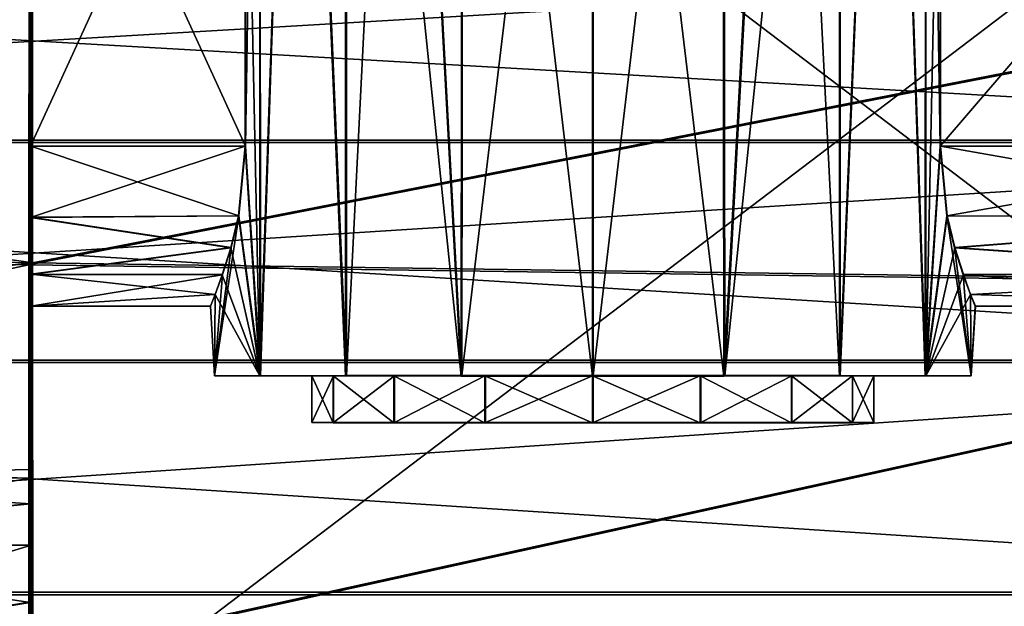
# Model space of a CAD drawing. Header units: millimetres. Extents: x -144 to 364, y -408 to 1133.
# Tile 161 of 256: x 124 to 134, y 5 to 11. Entities that reach past the tile are written whole.
import ezdxf

# ---------------------------------------------------------------- set-up
doc = ezdxf.new("R2010")
doc.units = ezdxf.units.MM
doc.header["$LTSCALE"] = 41.718519
for name, color, linetype in [('819', 7, 'CONTINUOUS'), ('821', 7, 'CONTINUOUS'), ('822', 7, 'CONTINUOUS'), ('823', 7, 'CONTINUOUS'), ('826', 7, 'CONTINUOUS'), ('869', 7, 'CONTINUOUS'), ('870', 7, 'CONTINUOUS'), ('872', 7, 'CONTINUOUS'), ('873', 7, 'CONTINUOUS'), ('874', 7, 'CONTINUOUS'), ('875', 7, 'CONTINUOUS'), ('876', 7, 'CONTINUOUS'), ('877', 7, 'CONTINUOUS'), ('878', 7, 'CONTINUOUS'), ('879', 7, 'CONTINUOUS'), ('880', 7, 'CONTINUOUS'), ('981', 7, 'CONTINUOUS'), ('982', 7, 'CONTINUOUS'), ('984', 7, 'CONTINUOUS')]:
    doc.layers.add(name, color=color, linetype=linetype)

msp = doc.modelspace()

# ---------------------------------------------------------------- linework, layer by layer
at = {"layer": '819', "color": 7, "linetype": 'CONTINUOUS', "true_color": 0xaaaaaa}
for points in [[(123.608, 12.341, -13.102), (123.605, 8.684, -15.766), (141.608, 12.201, -13.256), (123.608, 12.341, -13.102)], [(123.642, 12.36, 13.087), (141.642, 12.22, 13.194), (123.645, 8.705, 15.756), (123.642, 12.36, 13.087)], [(141.608, 12.201, -13.256), (123.605, 8.684, -15.766), (141.605, 8.431, -15.925), (141.608, 12.201, -13.256)], [(141.642, 12.22, 13.194), (141.645, 8.453, 15.869), (123.645, 8.705, 15.756), (141.642, 12.22, 13.194)], [(123.605, 8.684, -15.766), (123.603, 4.477, -17.434), (141.605, 8.431, -15.925), (123.605, 8.684, -15.766)], [(123.645, 8.705, 15.756), (141.645, 8.453, 15.869), (123.647, 4.501, 17.429), (123.645, 8.705, 15.756)], [(141.605, 8.431, -15.925), (123.603, 4.477, -17.434), (141.603, 4.105, -17.548), (141.605, 8.431, -15.925)], [(141.645, 8.453, 15.869), (141.647, 4.13, 17.498), (123.647, 4.501, 17.429), (141.645, 8.453, 15.869)]]:
    msp.add_3dface(points, dxfattribs=at)
at = {"layer": '821', "color": 7, "linetype": 'CONTINUOUS', "true_color": 0xaaaaaa}
for points in [[(104.605, 8.989, -15.57), (123.608, 12.341, -13.102), (104.609, 12.719, -12.712), (104.605, 8.989, -15.57)], [(108.143, 10.968, 14.293), (108.141, 12.737, 12.739), (123.642, 12.36, 13.087), (108.143, 10.968, 14.293)], [(123.605, 8.684, -15.766), (123.608, 12.341, -13.102), (104.605, 8.989, -15.57), (123.605, 8.684, -15.766)], [(108.143, 10.968, 14.293), (123.642, 12.36, 13.087), (123.645, 8.705, 15.756), (108.143, 10.968, 14.293)], [(108.145, 9.011, 15.603), (108.143, 10.968, 14.293), (123.645, 8.705, 15.756), (108.145, 9.011, 15.603)], [(104.603, 4.647, -17.365), (123.605, 8.684, -15.766), (104.605, 8.989, -15.57), (104.603, 4.647, -17.365)], [(108.146, 6.9, 16.645), (108.145, 9.011, 15.603), (123.645, 8.705, 15.756), (108.146, 6.9, 16.645)], [(123.603, 4.477, -17.434), (123.605, 8.684, -15.766), (104.603, 4.647, -17.365), (123.603, 4.477, -17.434)], [(108.146, 6.9, 16.645), (123.645, 8.705, 15.756), (123.647, 4.501, 17.429), (108.146, 6.9, 16.645)], [(108.147, 4.671, 17.404), (108.146, 6.9, 16.645), (123.647, 4.501, 17.429), (108.147, 4.671, 17.404)]]:
    msp.add_3dface(points, dxfattribs=at)
at = {"layer": '822', "color": 7, "linetype": 'CONTINUOUS', "true_color": 0xaaaaaa}
for points in [[(104.603, 9.988, -17.303), (104.605, 12.164, -15.851), (142.627, 9.988, -17.351), (104.603, 9.988, -17.303)], [(142.627, 9.988, -17.351), (104.605, 12.164, -15.851), (142.629, 12.164, -15.899), (142.627, 9.988, -17.351)], [(105.645, 12.186, 15.882), (105.647, 10.012, 17.337), (142.669, 12.186, 15.835), (105.645, 12.186, 15.882)], [(142.669, 12.186, 15.835), (105.647, 10.012, 17.337), (142.671, 10.012, 17.29), (142.669, 12.186, 15.835)], [(104.602, 7.641, -18.458), (104.603, 9.988, -17.303), (142.626, 7.641, -18.506), (104.602, 7.641, -18.458)], [(142.626, 7.641, -18.506), (104.603, 9.988, -17.303), (142.627, 9.988, -17.351), (142.626, 7.641, -18.506)], [(105.647, 10.012, 17.337), (105.648, 7.666, 18.496), (142.671, 10.012, 17.29), (105.647, 10.012, 17.337)], [(142.671, 10.012, 17.29), (105.648, 7.666, 18.496), (142.673, 7.666, 18.449), (142.671, 10.012, 17.29)], [(104.601, 5.163, -19.297), (104.602, 7.641, -18.458), (142.625, 5.163, -19.346), (104.601, 5.163, -19.297)], [(142.625, 5.163, -19.346), (104.602, 7.641, -18.458), (142.626, 7.641, -18.506), (142.625, 5.163, -19.346)], [(105.648, 7.666, 18.496), (105.65, 5.19, 19.338), (142.673, 7.666, 18.449), (105.648, 7.666, 18.496)], [(142.673, 7.666, 18.449), (105.65, 5.19, 19.338), (142.674, 5.19, 19.291), (142.673, 7.666, 18.449)], [(104.6, 2.597, -19.806), (104.601, 5.163, -19.297), (142.624, 2.597, -19.854), (104.6, 2.597, -19.806)], [(142.624, 2.597, -19.854), (104.601, 5.163, -19.297), (142.625, 5.163, -19.346), (142.624, 2.597, -19.854)], [(105.65, 5.19, 19.338), (105.65, 2.624, 19.851), (142.674, 5.19, 19.291), (105.65, 5.19, 19.338)], [(142.674, 5.19, 19.291), (105.65, 2.624, 19.851), (142.674, 2.624, 19.804), (142.674, 5.19, 19.291)]]:
    msp.add_3dface(points, dxfattribs=at)
at = {"layer": '823', "color": 7, "linetype": 'CONTINUOUS', "true_color": 0xaaaaaa}
for points in [[(123.618, 17.135, -5.511), (123.618, 3.46, -5.502), (123.623, 15.708, -1.587), (123.618, 17.135, -5.511)], [(123.628, 6.137, 2.141), (123.632, 17.143, 5.489), (123.626, 6.409, 1.084), (123.628, 6.137, 2.141)], [(123.626, 6.409, 1.084), (123.632, 17.143, 5.489), (123.627, 9.192, 1.571), (123.626, 6.409, 1.084)], [(123.627, 9.192, 1.571), (123.632, 17.143, 5.489), (123.627, 9.951, 1.744), (123.627, 9.192, 1.571)], [(123.627, 9.951, 1.744), (123.632, 17.143, 5.489), (123.627, 14.951, 1.74), (123.627, 9.951, 1.744)], [(123.629, 5.693, 3.138), (123.632, 17.143, 5.489), (123.628, 6.137, 2.141), (123.629, 5.693, 3.138)], [(123.63, 5.088, 4.046), (123.632, 17.143, 5.489), (123.629, 5.693, 3.138), (123.63, 5.088, 4.046)], [(123.631, 4.339, 4.84), (123.632, 17.143, 5.489), (123.63, 5.088, 4.046), (123.631, 4.339, 4.84)], [(123.632, 3.468, 5.498), (123.632, 17.143, 5.489), (123.631, 4.339, 4.84), (123.632, 3.468, 5.498)], [(123.623, 15.708, -1.587), (123.618, 3.46, -5.502), (123.623, 14.949, -1.76), (123.623, 15.708, -1.587)], [(123.618, 3.46, -5.502), (123.623, 9.949, -1.756), (123.623, 14.949, -1.76), (123.618, 3.46, -5.502)], [(123.623, 9.949, -1.756), (123.618, 3.46, -5.502), (123.623, 9.19, -1.582), (123.623, 9.949, -1.756)], [(123.618, 3.46, -5.502), (123.619, 4.332, -4.845), (123.623, 9.19, -1.582), (123.618, 3.46, -5.502)], [(123.623, 9.19, -1.582), (123.619, 4.332, -4.845), (123.624, 8.581, -1.096), (123.623, 9.19, -1.582)], [(123.625, 6.5, -0.004), (123.626, 6.409, 1.084), (123.627, 9.192, 1.571), (123.625, 6.5, -0.004)], [(123.626, 8.583, 1.086), (123.625, 6.5, -0.004), (123.627, 9.192, 1.571), (123.626, 8.583, 1.086)], [(123.619, 4.332, -4.845), (123.62, 5.082, -4.052), (123.624, 8.581, -1.096), (123.619, 4.332, -4.845)], [(123.624, 8.581, -1.096), (123.62, 5.082, -4.052), (123.625, 8.244, -0.395), (123.624, 8.581, -1.096)], [(123.626, 8.244, 0.385), (123.625, 6.5, -0.004), (123.626, 8.583, 1.086), (123.626, 8.244, 0.385)], [(123.62, 5.082, -4.052), (123.621, 5.688, -3.144), (123.626, 8.244, 0.385), (123.62, 5.082, -4.052)], [(123.625, 8.244, -0.395), (123.62, 5.082, -4.052), (123.626, 8.244, 0.385), (123.625, 8.244, -0.395)], [(123.621, 5.688, -3.144), (123.622, 6.135, -2.148), (123.626, 8.244, 0.385), (123.621, 5.688, -3.144)], [(123.622, 6.135, -2.148), (123.624, 6.408, -1.091), (123.626, 8.244, 0.385), (123.622, 6.135, -2.148)], [(123.624, 6.408, -1.091), (123.625, 6.5, -0.004), (123.626, 8.244, 0.385), (123.624, 6.408, -1.091)]]:
    msp.add_3dface(points, dxfattribs=at)
at = {"layer": '826', "color": 7, "linetype": 'CONTINUOUS', "true_color": 0xaaaaaa}
for points in [[(123.625, 6.5, -0.004), (123.624, 6.408, -1.091), (119.424, 6.411, -1.068), (123.625, 6.5, -0.004)], [(123.625, 6.5, -0.004), (119.424, 6.411, -1.068), (119.426, 6.412, 1.071), (123.625, 6.5, -0.004)], [(123.626, 6.409, 1.084), (123.625, 6.5, -0.004), (119.426, 6.412, 1.071), (123.626, 6.409, 1.084)], [(123.626, 6.409, 1.084), (119.426, 6.412, 1.071), (119.429, 5.72, 3.094), (123.626, 6.409, 1.084)], [(123.622, 6.135, -2.148), (119.421, 5.715, -3.09), (119.424, 6.411, -1.068), (123.622, 6.135, -2.148)], [(123.624, 6.408, -1.091), (123.622, 6.135, -2.148), (119.424, 6.411, -1.068), (123.624, 6.408, -1.091)], [(123.628, 6.137, 2.141), (123.626, 6.409, 1.084), (119.429, 5.72, 3.094), (123.628, 6.137, 2.141)], [(123.622, 6.135, -2.148), (123.621, 5.688, -3.144), (119.421, 5.715, -3.09), (123.622, 6.135, -2.148)], [(123.629, 5.693, 3.138), (123.628, 6.137, 2.141), (119.429, 5.72, 3.094), (123.629, 5.693, 3.138)], [(123.62, 5.082, -4.052), (119.419, 4.401, -4.777), (119.421, 5.715, -3.09), (123.62, 5.082, -4.052)], [(123.621, 5.688, -3.144), (123.62, 5.082, -4.052), (119.421, 5.715, -3.09), (123.621, 5.688, -3.144)], [(123.629, 5.693, 3.138), (119.429, 5.72, 3.094), (119.431, 4.408, 4.783), (123.629, 5.693, 3.138)], [(123.63, 5.088, 4.046), (123.629, 5.693, 3.138), (119.431, 4.408, 4.783), (123.63, 5.088, 4.046)], [(123.62, 5.082, -4.052), (123.619, 4.332, -4.845), (119.419, 4.401, -4.777), (123.62, 5.082, -4.052)], [(123.631, 4.339, 4.84), (123.63, 5.088, 4.046), (119.431, 4.408, 4.783), (123.631, 4.339, 4.84)]]:
    msp.add_3dface(points, dxfattribs=at)
at = {"layer": '869', "color": 7, "linetype": 'CONTINUOUS', "true_color": 0xaaaaaa}
for points in [[(137.623, 9.949, -1.774), (133.331, 9.949, -1.769), (133.404, 9.206, -1.603), (137.623, 9.949, -1.774)], [(137.627, 9.951, 1.726), (137.627, 9.192, 1.553), (133.335, 9.951, 1.731), (137.627, 9.951, 1.726)], [(133.335, 9.951, 1.731), (137.627, 9.192, 1.553), (133.408, 9.208, 1.566), (133.335, 9.951, 1.731)], [(137.623, 9.19, -1.6), (137.623, 9.949, -1.774), (133.404, 9.206, -1.603), (137.623, 9.19, -1.6)], [(133.486, 8.865, -1.392), (137.623, 9.19, -1.6), (133.404, 9.206, -1.603), (133.486, 8.865, -1.392)], [(133.408, 9.208, 1.566), (137.627, 9.192, 1.553), (133.49, 8.867, 1.356), (133.408, 9.208, 1.566)], [(137.624, 8.581, -1.114), (137.623, 9.19, -1.6), (133.486, 8.865, -1.392), (137.624, 8.581, -1.114)], [(137.627, 9.192, 1.553), (137.626, 8.583, 1.068), (133.49, 8.867, 1.356), (137.627, 9.192, 1.553)], [(133.577, 8.578, -1.105), (137.624, 8.581, -1.114), (133.486, 8.865, -1.392), (133.577, 8.578, -1.105)], [(133.49, 8.867, 1.356), (137.626, 8.583, 1.068), (133.58, 8.579, 1.069), (133.49, 8.867, 1.356)], [(133.655, 8.367, -0.765), (137.624, 8.581, -1.114), (133.577, 8.578, -1.105), (133.655, 8.367, -0.765)], [(137.626, 8.583, 1.068), (137.626, 8.244, 0.366), (133.58, 8.579, 1.069), (137.626, 8.583, 1.068)], [(133.58, 8.579, 1.069), (137.626, 8.244, 0.366), (133.657, 8.368, 0.729), (133.58, 8.579, 1.069)], [(137.625, 8.244, -0.412), (137.624, 8.581, -1.114), (133.655, 8.367, -0.765), (137.625, 8.244, -0.412)], [(133.707, 8.241, -0.397), (137.625, 8.244, -0.412), (133.655, 8.367, -0.765), (133.707, 8.241, -0.397)], [(133.657, 8.368, 0.729), (137.626, 8.244, 0.366), (133.708, 8.242, 0.361), (133.657, 8.368, 0.729)], [(133.708, 8.242, 0.361), (137.625, 8.244, -0.412), (133.707, 8.241, -0.397), (133.708, 8.242, 0.361)], [(137.626, 8.244, 0.366), (137.625, 8.244, -0.412), (133.708, 8.242, 0.361), (137.626, 8.244, 0.366)]]:
    msp.add_3dface(points, dxfattribs=at)
at = {"layer": '870', "color": 7, "linetype": 'CONTINUOUS', "true_color": 0xaaaaaa}
for points in [[(137.627, 14.951, 1.723), (137.627, 9.951, 1.726), (133.335, 14.951, 1.728), (137.627, 14.951, 1.723)], [(137.627, 9.951, 1.726), (133.335, 9.951, 1.731), (133.335, 14.951, 1.728), (137.627, 9.951, 1.726)]]:
    msp.add_3dface(points, dxfattribs=at)
at = {"layer": '872', "color": 7, "linetype": 'CONTINUOUS', "true_color": 0xaaaaaa}
for points in [[(137.623, 9.949, -1.774), (137.623, 14.949, -1.777), (133.331, 9.949, -1.769), (137.623, 9.949, -1.774)], [(133.331, 9.949, -1.769), (137.623, 14.949, -1.777), (133.331, 14.949, -1.772), (133.331, 9.949, -1.769)]]:
    msp.add_3dface(points, dxfattribs=at)
at = {"layer": '873', "color": 7, "linetype": 'CONTINUOUS', "true_color": 0xaaaaaa}
for points in [[(123.618, 17.135, -5.511), (141.618, 17.135, -5.534), (123.618, 3.46, -5.502), (123.618, 17.135, -5.511)], [(123.618, 3.46, -5.502), (141.618, 17.135, -5.534), (141.618, 3.46, -5.525), (123.618, 3.46, -5.502)]]:
    msp.add_3dface(points, dxfattribs=at)
at = {"layer": '874', "color": 7, "linetype": 'CONTINUOUS', "true_color": 0xaaaaaa}
for points in [[(141.632, 17.143, 5.466), (123.632, 17.143, 5.489), (141.632, 3.468, 5.475), (141.632, 17.143, 5.466)], [(123.632, 17.143, 5.489), (123.632, 3.468, 5.498), (141.632, 3.468, 5.475), (123.632, 17.143, 5.489)]]:
    msp.add_3dface(points, dxfattribs=at)
at = {"layer": '875', "color": 7, "linetype": 'CONTINUOUS', "true_color": 0xaaaaaa}
for points in [[(126.625, 7, -0.008), (126.855, 7.001, 1.14), (126.852, 6.999, -1.156), (126.625, 7, -0.008)], [(126.855, 7.001, 1.14), (127.506, 7.001, 2.112), (126.852, 6.999, -1.156), (126.855, 7.001, 1.14)], [(126.852, 6.999, -1.156), (127.506, 7.001, 2.112), (127.501, 6.999, -2.13), (126.852, 6.999, -1.156)], [(127.506, 7.001, 2.112), (128.48, 7.002, 2.761), (127.501, 6.999, -2.13), (127.506, 7.001, 2.112)], [(127.501, 6.999, -2.13), (128.48, 7.002, 2.761), (128.473, 6.998, -2.782), (127.501, 6.999, -2.13)], [(129.629, 7.002, 2.988), (129.621, 6.998, -3.012), (128.473, 6.998, -2.782), (129.629, 7.002, 2.988)], [(128.48, 7.002, 2.761), (129.629, 7.002, 2.988), (128.473, 6.998, -2.782), (128.48, 7.002, 2.761)], [(130.77, 6.998, -2.785), (129.621, 6.998, -3.012), (130.777, 7.002, 2.758), (130.77, 6.998, -2.785)], [(130.777, 7.002, 2.758), (129.621, 6.998, -3.012), (129.629, 7.002, 2.988), (130.777, 7.002, 2.758)], [(131.749, 7.001, 2.107), (130.77, 6.998, -2.785), (130.777, 7.002, 2.758), (131.749, 7.001, 2.107)], [(131.744, 6.999, -2.136), (130.77, 6.998, -2.785), (131.749, 7.001, 2.107), (131.744, 6.999, -2.136)], [(132.395, 6.999, -1.163), (131.744, 6.999, -2.136), (132.398, 7.001, 1.133), (132.395, 6.999, -1.163)], [(132.398, 7.001, 1.133), (131.744, 6.999, -2.136), (131.749, 7.001, 2.107), (132.398, 7.001, 1.133)], [(132.625, 7, -0.016), (132.395, 6.999, -1.163), (132.398, 7.001, 1.133), (132.625, 7, -0.016)]]:
    msp.add_3dface(points, dxfattribs=at)
at = {"layer": '876', "color": 7, "linetype": 'CONTINUOUS', "true_color": 0xaaaaaa}
for points in [[(126.855, 7.001, 1.14), (126.625, 7, -0.008), (126.855, 7.501, 1.139), (126.855, 7.001, 1.14)], [(126.855, 7.501, 1.139), (126.625, 7, -0.008), (126.625, 7.5, -0.008), (126.855, 7.501, 1.139)], [(126.625, 7, -0.008), (126.852, 6.999, -1.156), (126.625, 7.5, -0.008), (126.625, 7, -0.008)], [(126.625, 7.5, -0.008), (126.852, 6.999, -1.156), (126.852, 7.499, -1.157), (126.625, 7.5, -0.008)], [(126.852, 6.999, -1.156), (127.501, 6.999, -2.13), (126.852, 7.499, -1.157), (126.852, 6.999, -1.156)], [(126.852, 7.499, -1.157), (127.501, 6.999, -2.13), (127.501, 7.499, -2.131), (126.852, 7.499, -1.157)], [(127.506, 7.001, 2.112), (126.855, 7.001, 1.14), (127.506, 7.501, 2.112), (127.506, 7.001, 2.112)], [(127.506, 7.501, 2.112), (126.855, 7.001, 1.14), (126.855, 7.501, 1.139), (127.506, 7.501, 2.112)], [(127.501, 6.999, -2.13), (128.473, 6.998, -2.782), (127.501, 7.499, -2.131), (127.501, 6.999, -2.13)], [(127.501, 7.499, -2.131), (128.473, 6.998, -2.782), (128.473, 7.498, -2.782), (127.501, 7.499, -2.131)], [(128.48, 7.002, 2.761), (127.506, 7.001, 2.112), (128.48, 7.502, 2.761), (128.48, 7.002, 2.761)], [(128.48, 7.502, 2.761), (127.506, 7.001, 2.112), (127.506, 7.501, 2.112), (128.48, 7.502, 2.761)], [(128.473, 6.998, -2.782), (129.621, 6.998, -3.012), (128.473, 7.498, -2.782), (128.473, 6.998, -2.782)], [(128.473, 7.498, -2.782), (129.621, 6.998, -3.012), (129.621, 7.498, -3.012), (128.473, 7.498, -2.782)], [(129.629, 7.002, 2.988), (128.48, 7.002, 2.761), (129.629, 7.502, 2.988), (129.629, 7.002, 2.988)], [(129.629, 7.502, 2.988), (128.48, 7.002, 2.761), (128.48, 7.502, 2.761), (129.629, 7.502, 2.988)]]:
    msp.add_3dface(points, dxfattribs=at)
at = {"layer": '877', "color": 7, "linetype": 'CONTINUOUS', "true_color": 0xaaaaaa}
for points in [[(125.588, 7.5, 0.705), (126.077, 7.501, 2.042), (125.586, 7.5, -0.719), (125.588, 7.5, 0.705)], [(125.586, 7.5, -0.719), (126.077, 7.501, 2.042), (126.072, 7.499, -2.057), (125.586, 7.5, -0.719)], [(126.994, 7.502, 3.132), (126.625, 7.5, -0.008), (126.072, 7.499, -2.057), (126.994, 7.502, 3.132)], [(126.077, 7.501, 2.042), (126.994, 7.502, 3.132), (126.072, 7.499, -2.057), (126.077, 7.501, 2.042)], [(126.625, 7.5, -0.008), (126.852, 7.499, -1.157), (126.072, 7.499, -2.057), (126.625, 7.5, -0.008)], [(126.072, 7.499, -2.057), (126.852, 7.499, -1.157), (126.986, 7.498, -3.15), (126.072, 7.499, -2.057)], [(126.855, 7.501, 1.139), (126.625, 7.5, -0.008), (126.994, 7.502, 3.132), (126.855, 7.501, 1.139)], [(126.852, 7.499, -1.157), (127.501, 7.499, -2.131), (126.986, 7.498, -3.15), (126.852, 7.499, -1.157)], [(127.506, 7.501, 2.112), (126.855, 7.501, 1.139), (126.994, 7.502, 3.132), (127.506, 7.501, 2.112)], [(126.986, 7.498, -3.15), (127.501, 7.499, -2.131), (128.218, 7.497, -3.863), (126.986, 7.498, -3.15)], [(128.228, 7.503, 3.842), (127.506, 7.501, 2.112), (126.994, 7.502, 3.132), (128.228, 7.503, 3.842)], [(127.501, 7.499, -2.131), (128.473, 7.498, -2.782), (128.218, 7.497, -3.863), (127.501, 7.499, -2.131)], [(128.48, 7.502, 2.761), (127.506, 7.501, 2.112), (128.228, 7.503, 3.842), (128.48, 7.502, 2.761)], [(128.473, 7.498, -2.782), (129.621, 7.498, -3.012), (128.218, 7.497, -3.863), (128.473, 7.498, -2.782)], [(129.621, 7.498, -3.012), (129.62, 7.497, -4.112), (128.218, 7.497, -3.863), (129.621, 7.498, -3.012)], [(129.63, 7.503, 4.088), (128.48, 7.502, 2.761), (128.228, 7.503, 3.842), (129.63, 7.503, 4.088)], [(129.629, 7.502, 2.988), (128.48, 7.502, 2.761), (129.63, 7.503, 4.088), (129.629, 7.502, 2.988)], [(129.62, 7.497, -4.112), (129.621, 7.498, -3.012), (130.77, 7.498, -2.785), (129.62, 7.497, -4.112)], [(131.022, 7.497, -3.867), (129.62, 7.497, -4.112), (130.77, 7.498, -2.785), (131.022, 7.497, -3.867)], [(131.032, 7.503, 3.839), (129.629, 7.502, 2.988), (129.63, 7.503, 4.088), (131.032, 7.503, 3.839)], [(129.629, 7.502, 2.988), (131.032, 7.503, 3.839), (130.777, 7.502, 2.758), (129.629, 7.502, 2.988)], [(131.744, 7.499, -2.136), (131.022, 7.497, -3.867), (130.77, 7.498, -2.785), (131.744, 7.499, -2.136)], [(130.777, 7.502, 2.758), (131.032, 7.503, 3.839), (131.749, 7.501, 2.107), (130.777, 7.502, 2.758)], [(132.256, 7.498, -3.156), (131.022, 7.497, -3.867), (131.744, 7.499, -2.136), (132.256, 7.498, -3.156)], [(131.032, 7.503, 3.839), (132.264, 7.502, 3.125), (131.749, 7.501, 2.107), (131.032, 7.503, 3.839)], [(132.395, 7.499, -1.164), (132.256, 7.498, -3.156), (131.744, 7.499, -2.136), (132.395, 7.499, -1.164)], [(131.749, 7.501, 2.107), (132.264, 7.502, 3.125), (132.398, 7.501, 1.132), (131.749, 7.501, 2.107)], [(133.173, 7.499, -2.066), (132.256, 7.498, -3.156), (133.178, 7.501, 2.033), (133.173, 7.499, -2.066)], [(133.178, 7.501, 2.033), (132.256, 7.498, -3.156), (132.625, 7.5, -0.016), (133.178, 7.501, 2.033)], [(132.625, 7.5, -0.016), (132.256, 7.498, -3.156), (132.395, 7.499, -1.164), (132.625, 7.5, -0.016)], [(132.264, 7.502, 3.125), (133.178, 7.501, 2.033), (132.398, 7.501, 1.132), (132.264, 7.502, 3.125)], [(132.398, 7.501, 1.132), (133.178, 7.501, 2.033), (132.625, 7.5, -0.016), (132.398, 7.501, 1.132)], [(133.664, 7.5, 0.695), (133.173, 7.499, -2.066), (133.178, 7.501, 2.033), (133.664, 7.5, 0.695)], [(133.662, 7.5, -0.729), (133.173, 7.499, -2.066), (133.664, 7.5, 0.695), (133.662, 7.5, -0.729)]]:
    msp.add_3dface(points, dxfattribs=at)
at = {"layer": '878', "color": 7, "linetype": 'CONTINUOUS', "true_color": 0xaaaaaa}
for points in [[(126.072, 7.499, -2.057), (126.067, 19.576, -2.057), (125.915, 14.949, -1.763), (126.072, 7.499, -2.057)], [(126.071, 19.579, 2.023), (126.077, 7.501, 2.042), (125.919, 9.951, 1.741), (126.071, 19.579, 2.023)], [(125.919, 14.951, 1.737), (126.071, 19.579, 2.023), (125.919, 9.951, 1.741), (125.919, 14.951, 1.737)], [(126.067, 19.576, -2.057), (126.072, 7.499, -2.057), (126.479, 19.495, -2.649), (126.067, 19.576, -2.057)], [(126.484, 19.498, 2.615), (126.077, 7.501, 2.042), (126.071, 19.579, 2.023), (126.484, 19.498, 2.615)], [(126.072, 7.499, -2.057), (126.986, 7.498, -3.15), (126.479, 19.495, -2.649), (126.072, 7.499, -2.057)], [(126.994, 7.502, 3.132), (126.077, 7.501, 2.042), (126.484, 19.498, 2.615), (126.994, 7.502, 3.132)], [(126.479, 19.495, -2.649), (126.986, 7.498, -3.15), (126.989, 19.407, -3.161), (126.479, 19.495, -2.649)], [(126.996, 19.411, 3.126), (126.994, 7.502, 3.132), (126.484, 19.498, 2.615), (126.996, 19.411, 3.126)], [(126.986, 7.498, -3.15), (128.218, 7.497, -3.863), (126.989, 19.407, -3.161), (126.986, 7.498, -3.15)], [(126.989, 19.407, -3.161), (128.218, 7.497, -3.863), (127.581, 19.324, -3.574), (126.989, 19.407, -3.161)], [(127.589, 19.329, 3.538), (126.994, 7.502, 3.132), (126.996, 19.411, 3.126), (127.589, 19.329, 3.538)], [(128.228, 7.503, 3.842), (126.994, 7.502, 3.132), (127.589, 19.329, 3.538), (128.228, 7.503, 3.842)], [(127.581, 19.324, -3.574), (128.218, 7.497, -3.863), (128.231, 19.257, -3.876), (127.581, 19.324, -3.574)], [(128.24, 19.263, 3.839), (128.228, 7.503, 3.842), (127.589, 19.329, 3.538), (128.24, 19.263, 3.839)], [(128.218, 7.497, -3.863), (129.62, 7.497, -4.112), (128.231, 19.257, -3.876), (128.218, 7.497, -3.863)], [(129.63, 19.205, 4.08), (128.228, 7.503, 3.842), (128.24, 19.263, 3.839), (129.63, 19.205, 4.08)], [(128.231, 19.257, -3.876), (129.62, 7.497, -4.112), (129.62, 19.199, -4.12), (128.231, 19.257, -3.876)], [(129.63, 7.503, 4.088), (128.228, 7.503, 3.842), (129.63, 19.205, 4.08), (129.63, 7.503, 4.088)], [(125.915, 9.949, -1.759), (126.072, 7.499, -2.057), (125.915, 14.949, -1.763), (125.915, 9.949, -1.759)], [(126.072, 7.499, -2.057), (125.915, 9.949, -1.759), (125.842, 9.206, -1.593), (126.072, 7.499, -2.057)], [(125.919, 9.951, 1.741), (126.077, 7.501, 2.042), (125.846, 9.208, 1.576), (125.919, 9.951, 1.741)], [(126.077, 7.501, 2.042), (125.588, 7.5, 0.705), (125.846, 9.208, 1.576), (126.077, 7.501, 2.042)], [(125.846, 9.208, 1.576), (125.588, 7.5, 0.705), (125.764, 8.867, 1.366), (125.846, 9.208, 1.576)], [(125.76, 8.865, -1.382), (126.072, 7.499, -2.057), (125.842, 9.206, -1.593), (125.76, 8.865, -1.382)], [(125.764, 8.867, 1.366), (125.588, 7.5, 0.705), (125.673, 8.579, 1.079), (125.764, 8.867, 1.366)], [(125.67, 8.578, -1.095), (126.072, 7.499, -2.057), (125.76, 8.865, -1.382), (125.67, 8.578, -1.095)], [(125.673, 8.579, 1.079), (125.588, 7.5, 0.705), (125.595, 8.368, 0.739), (125.673, 8.579, 1.079)], [(125.593, 8.367, -0.755), (126.072, 7.499, -2.057), (125.67, 8.578, -1.095), (125.593, 8.367, -0.755)], [(125.542, 8.241, -0.386), (125.586, 7.5, -0.719), (125.593, 8.367, -0.755), (125.542, 8.241, -0.386)], [(125.595, 8.368, 0.739), (125.588, 7.5, 0.705), (125.543, 8.242, 0.372), (125.595, 8.368, 0.739)], [(125.586, 7.5, -0.719), (126.072, 7.499, -2.057), (125.593, 8.367, -0.755), (125.586, 7.5, -0.719)], [(125.543, 8.242, 0.372), (125.586, 7.5, -0.719), (125.542, 8.241, -0.386), (125.543, 8.242, 0.372)], [(125.588, 7.5, 0.705), (125.586, 7.5, -0.719), (125.543, 8.242, 0.372), (125.588, 7.5, 0.705)]]:
    msp.add_3dface(points, dxfattribs=at)
at = {"layer": '879', "color": 7, "linetype": 'CONTINUOUS', "true_color": 0xaaaaaa}
for points in [[(129.621, 6.998, -3.012), (130.77, 6.998, -2.785), (129.621, 7.498, -3.012), (129.621, 6.998, -3.012)], [(129.621, 7.498, -3.012), (130.77, 6.998, -2.785), (130.77, 7.498, -2.785), (129.621, 7.498, -3.012)], [(130.777, 7.002, 2.758), (129.629, 7.002, 2.988), (130.777, 7.502, 2.758), (130.777, 7.002, 2.758)], [(129.629, 7.002, 2.988), (129.629, 7.502, 2.988), (130.777, 7.502, 2.758), (129.629, 7.002, 2.988)], [(131.744, 6.999, -2.136), (131.744, 7.499, -2.136), (130.77, 7.498, -2.785), (131.744, 6.999, -2.136)], [(130.77, 6.998, -2.785), (131.744, 6.999, -2.136), (130.77, 7.498, -2.785), (130.77, 6.998, -2.785)], [(130.777, 7.002, 2.758), (130.777, 7.502, 2.758), (131.749, 7.501, 2.107), (130.777, 7.002, 2.758)], [(131.749, 7.001, 2.107), (130.777, 7.002, 2.758), (131.749, 7.501, 2.107), (131.749, 7.001, 2.107)], [(131.744, 6.999, -2.136), (132.395, 6.999, -1.163), (131.744, 7.499, -2.136), (131.744, 6.999, -2.136)], [(132.395, 6.999, -1.163), (132.395, 7.499, -1.164), (131.744, 7.499, -2.136), (132.395, 6.999, -1.163)], [(132.398, 7.001, 1.133), (131.749, 7.001, 2.107), (132.398, 7.501, 1.132), (132.398, 7.001, 1.133)], [(131.749, 7.001, 2.107), (131.749, 7.501, 2.107), (132.398, 7.501, 1.132), (131.749, 7.001, 2.107)], [(132.625, 7, -0.016), (132.625, 7.5, -0.016), (132.395, 7.499, -1.164), (132.625, 7, -0.016)], [(132.395, 6.999, -1.163), (132.625, 7, -0.016), (132.395, 7.499, -1.164), (132.395, 6.999, -1.163)], [(132.398, 7.001, 1.133), (132.398, 7.501, 1.132), (132.625, 7.5, -0.016), (132.398, 7.001, 1.133)], [(132.625, 7, -0.016), (132.398, 7.001, 1.133), (132.625, 7.5, -0.016), (132.625, 7, -0.016)]]:
    msp.add_3dface(points, dxfattribs=at)
at = {"layer": '880', "color": 7, "linetype": 'CONTINUOUS', "true_color": 0xaaaaaa}
for points in [[(132.766, 19.495, -2.656), (133.173, 7.499, -2.066), (133.179, 19.577, -2.064), (132.766, 19.495, -2.656)], [(133.183, 19.579, 2.017), (133.178, 7.501, 2.033), (132.771, 19.498, 2.608), (133.183, 19.579, 2.017)], [(133.173, 7.499, -2.066), (133.331, 9.949, -1.769), (133.179, 19.577, -2.064), (133.173, 7.499, -2.066)], [(133.335, 14.951, 1.728), (133.178, 7.501, 2.033), (133.183, 19.579, 2.017), (133.335, 14.951, 1.728)], [(133.331, 9.949, -1.769), (133.331, 14.949, -1.772), (133.179, 19.577, -2.064), (133.331, 9.949, -1.769)], [(132.254, 19.407, -3.167), (132.256, 7.498, -3.156), (132.766, 19.495, -2.656), (132.254, 19.407, -3.167)], [(132.256, 7.498, -3.156), (133.173, 7.499, -2.066), (132.766, 19.495, -2.656), (132.256, 7.498, -3.156)], [(132.771, 19.498, 2.608), (132.264, 7.502, 3.125), (132.261, 19.411, 3.12), (132.771, 19.498, 2.608)], [(133.178, 7.501, 2.033), (132.264, 7.502, 3.125), (132.771, 19.498, 2.608), (133.178, 7.501, 2.033)], [(132.264, 7.502, 3.125), (131.032, 7.503, 3.839), (132.261, 19.411, 3.12), (132.264, 7.502, 3.125)], [(132.261, 19.411, 3.12), (131.032, 7.503, 3.839), (131.669, 19.329, 3.534), (132.261, 19.411, 3.12)], [(131.661, 19.324, -3.579), (132.256, 7.498, -3.156), (132.254, 19.407, -3.167), (131.661, 19.324, -3.579)], [(129.62, 19.199, -4.12), (131.022, 7.497, -3.867), (131.01, 19.258, -3.879), (129.62, 19.199, -4.12)], [(131.032, 7.503, 3.839), (129.63, 7.503, 4.088), (131.019, 19.263, 3.835), (131.032, 7.503, 3.839)], [(129.63, 7.503, 4.088), (129.63, 19.205, 4.08), (131.019, 19.263, 3.835), (129.63, 7.503, 4.088)], [(131.01, 19.258, -3.879), (131.022, 7.497, -3.867), (131.661, 19.324, -3.579), (131.01, 19.258, -3.879)], [(131.669, 19.329, 3.534), (131.032, 7.503, 3.839), (131.019, 19.263, 3.835), (131.669, 19.329, 3.534)], [(131.022, 7.497, -3.867), (132.256, 7.498, -3.156), (131.661, 19.324, -3.579), (131.022, 7.497, -3.867)], [(129.62, 7.497, -4.112), (131.022, 7.497, -3.867), (129.62, 19.199, -4.12), (129.62, 7.497, -4.112)], [(133.335, 14.951, 1.728), (133.335, 9.951, 1.731), (133.178, 7.501, 2.033), (133.335, 14.951, 1.728)], [(133.404, 9.206, -1.603), (133.331, 9.949, -1.769), (133.173, 7.499, -2.066), (133.404, 9.206, -1.603)], [(133.335, 9.951, 1.731), (133.408, 9.208, 1.566), (133.178, 7.501, 2.033), (133.335, 9.951, 1.731)], [(133.404, 9.206, -1.603), (133.173, 7.499, -2.066), (133.662, 7.5, -0.729), (133.404, 9.206, -1.603)], [(133.408, 9.208, 1.566), (133.49, 8.867, 1.356), (133.178, 7.501, 2.033), (133.408, 9.208, 1.566)], [(133.486, 8.865, -1.392), (133.404, 9.206, -1.603), (133.662, 7.5, -0.729), (133.486, 8.865, -1.392)], [(133.49, 8.867, 1.356), (133.58, 8.579, 1.069), (133.178, 7.501, 2.033), (133.49, 8.867, 1.356)], [(133.577, 8.578, -1.105), (133.486, 8.865, -1.392), (133.662, 7.5, -0.729), (133.577, 8.578, -1.105)], [(133.58, 8.579, 1.069), (133.657, 8.368, 0.729), (133.178, 7.501, 2.033), (133.58, 8.579, 1.069)], [(133.655, 8.367, -0.765), (133.577, 8.578, -1.105), (133.662, 7.5, -0.729), (133.655, 8.367, -0.765)], [(133.657, 8.368, 0.729), (133.664, 7.5, 0.695), (133.178, 7.501, 2.033), (133.657, 8.368, 0.729)], [(133.707, 8.241, -0.397), (133.655, 8.367, -0.765), (133.662, 7.5, -0.729), (133.707, 8.241, -0.397)], [(133.657, 8.368, 0.729), (133.708, 8.242, 0.361), (133.664, 7.5, 0.695), (133.657, 8.368, 0.729)], [(133.707, 8.241, -0.397), (133.662, 7.5, -0.729), (133.664, 7.5, 0.695), (133.707, 8.241, -0.397)], [(133.708, 8.242, 0.361), (133.707, 8.241, -0.397), (133.664, 7.5, 0.695), (133.708, 8.242, 0.361)]]:
    msp.add_3dface(points, dxfattribs=at)
at = {"layer": '981', "color": 7, "linetype": 'CONTINUOUS', "true_color": 0xaaaaaa}
for points in [[(123.623, 9.949, -1.756), (123.623, 9.19, -1.582), (125.915, 9.949, -1.759), (123.623, 9.949, -1.756)], [(125.915, 9.949, -1.759), (123.623, 9.19, -1.582), (125.842, 9.206, -1.593), (125.915, 9.949, -1.759)], [(123.627, 9.192, 1.571), (123.627, 9.951, 1.744), (125.846, 9.208, 1.576), (123.627, 9.192, 1.571)], [(123.627, 9.951, 1.744), (125.919, 9.951, 1.741), (125.846, 9.208, 1.576), (123.627, 9.951, 1.744)], [(123.623, 9.19, -1.582), (125.76, 8.865, -1.382), (125.842, 9.206, -1.593), (123.623, 9.19, -1.582)], [(123.623, 9.19, -1.582), (123.624, 8.581, -1.096), (125.76, 8.865, -1.382), (123.623, 9.19, -1.582)], [(123.626, 8.583, 1.086), (123.627, 9.192, 1.571), (125.764, 8.867, 1.366), (123.626, 8.583, 1.086)], [(123.627, 9.192, 1.571), (125.846, 9.208, 1.576), (125.764, 8.867, 1.366), (123.627, 9.192, 1.571)], [(123.624, 8.581, -1.096), (125.67, 8.578, -1.095), (125.76, 8.865, -1.382), (123.624, 8.581, -1.096)], [(123.626, 8.583, 1.086), (125.764, 8.867, 1.366), (125.673, 8.579, 1.079), (123.626, 8.583, 1.086)], [(123.624, 8.581, -1.096), (123.625, 8.244, -0.395), (125.67, 8.578, -1.095), (123.624, 8.581, -1.096)], [(123.625, 8.244, -0.395), (125.593, 8.367, -0.755), (125.67, 8.578, -1.095), (123.625, 8.244, -0.395)], [(123.626, 8.244, 0.385), (123.626, 8.583, 1.086), (125.595, 8.368, 0.739), (123.626, 8.244, 0.385)], [(123.626, 8.583, 1.086), (125.673, 8.579, 1.079), (125.595, 8.368, 0.739), (123.626, 8.583, 1.086)], [(123.625, 8.244, -0.395), (125.542, 8.241, -0.386), (125.593, 8.367, -0.755), (123.625, 8.244, -0.395)], [(123.626, 8.244, 0.385), (125.595, 8.368, 0.739), (125.543, 8.242, 0.372), (123.626, 8.244, 0.385)], [(123.625, 8.244, -0.395), (123.626, 8.244, 0.385), (125.542, 8.241, -0.386), (123.625, 8.244, -0.395)], [(123.626, 8.244, 0.385), (125.543, 8.242, 0.372), (125.542, 8.241, -0.386), (123.626, 8.244, 0.385)]]:
    msp.add_3dface(points, dxfattribs=at)
at = {"layer": '982', "color": 7, "linetype": 'CONTINUOUS', "true_color": 0xaaaaaa}
for points in [[(123.627, 9.951, 1.744), (123.627, 14.951, 1.74), (125.919, 9.951, 1.741), (123.627, 9.951, 1.744)], [(123.627, 14.951, 1.74), (125.919, 14.951, 1.737), (125.919, 9.951, 1.741), (123.627, 14.951, 1.74)]]:
    msp.add_3dface(points, dxfattribs=at)
at = {"layer": '984', "color": 7, "linetype": 'CONTINUOUS', "true_color": 0xaaaaaa}
for points in [[(123.623, 14.949, -1.76), (123.623, 9.949, -1.756), (125.915, 14.949, -1.763), (123.623, 14.949, -1.76)], [(123.623, 9.949, -1.756), (125.915, 9.949, -1.759), (125.915, 14.949, -1.763), (123.623, 9.949, -1.756)]]:
    msp.add_3dface(points, dxfattribs=at)

doc.saveas('drawing.dxf')
